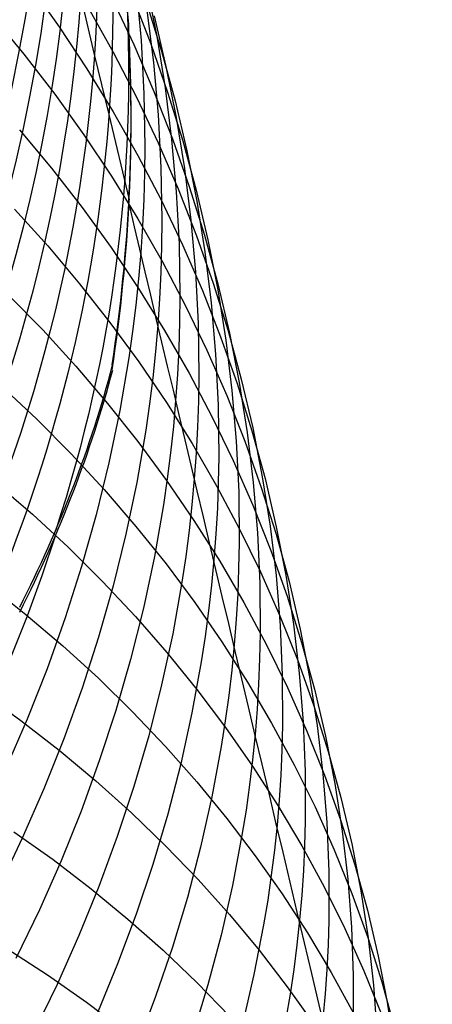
# Model space of a CAD drawing. Extents: x -383 to 1849, y -1185 to -529.
# Tile 197 of 256: x -350.8 to -347.22, y -940.44 to -931.9. Entities that reach past the tile are written whole.
import ezdxf

# ---------------------------------------------------------------- set-up
doc = ezdxf.new("R2010")
doc.units = 0
doc.layers.add('PREDEFINITO', color=7, linetype='CONTINUOUS')

msp = doc.modelspace()

# ---------------------------------------------------------------- linework, layer by layer
at = {"layer": 'PREDEFINITO'}
for p, q in [((-350.1481, -932.2031, 549.3509), (-350.377, -931.2221, 552.5169)), ((-350.7101, -931.6062, 528.1485), (-350.4562, -931.9631, 528.371)), ((-349.7873, -931.6234, 543.8631), (-349.7458, -932.0812, 544.0272)), ((-349.6993, -931.5978, 540.1719), (-349.6107, -932.0433, 540.356)), ((-349.9976, -931.7168, 532.4196), (-349.8088, -932.1169, 532.6358)), ((-349.8232, -931.6957, 534.4271), (-349.6623, -932.11, 534.6364)), ((-350.2016, -931.8007, 530.3986), (-349.9866, -932.1836, 530.6198)), ((-349.7006, -931.7453, 536.4208), (-349.5684, -932.1726, 536.6225)), ((-349.697, -931.8176, 542.1138), (-349.6395, -932.2709, 542.2878)), ((-351.0388, -931.865, 526.1123), (-350.7604, -932.2013, 526.3369)), ((-349.6335, -931.8679, 538.4002), (-349.5303, -932.3067, 538.5935)), ((-350.4562, -931.9631, 528.371), (-350.2154, -932.3276, 528.596)), ((-349.6107, -932.0433, 540.356), (-349.5379, -932.4912, 540.5397)), ((-349.8088, -932.1169, 532.6358), (-349.6342, -932.5226, 532.8533)), ((-349.7458, -932.0812, 544.0272), (-349.7209, -932.5401, 544.1904)), ((-349.6623, -932.11, 534.6364), (-349.5161, -932.529, 534.8464)), ((-350.7604, -932.2013, 526.3369), (-350.4944, -932.5461, 526.5647)), ((-350.0211, -932.7224, 547.7777), (-350.1481, -932.2031, 549.3509)), ((-349.9866, -932.1836, 530.6198), (-349.7852, -932.5729, 530.8427)), ((-349.5684, -932.1726, 536.6225), (-349.4512, -932.6036, 536.8244)), ((-350.2154, -932.3276, 528.596), (-349.9879, -932.6993, 528.8234)), ((-349.6395, -932.2709, 542.2878), (-349.5983, -932.7257, 542.4611)), ((-349.5303, -932.3067, 538.5935), (-349.4426, -932.7485, 538.7866)), ((-349.5379, -932.4912, 540.5397), (-349.4812, -932.9411, 540.7228)), ((-350.4944, -932.5461, 526.5647), (-350.2413, -932.8988, 526.7955)), ((-349.7852, -932.5729, 530.8427), (-349.5978, -932.9681, 531.0671)), ((-349.7209, -932.5401, 544.1904), (-349.7128, -932.9996, 544.3525)), ((-349.6342, -932.5226, 532.8533), (-349.4739, -932.9334, 533.0717)), ((-349.5161, -932.529, 534.8464), (-349.3847, -932.9522, 535.0569)), ((-349.4512, -932.6036, 536.8244), (-349.3494, -933.0381, 537.0263)), ((-349.8474, -933.4643, 545.7621), (-350.0211, -932.7224, 547.7777)), ((-349.9879, -932.6993, 528.8234), (-349.7739, -933.0778, 529.0529)), ((-349.5983, -932.7257, 542.4611), (-349.5736, -933.1816, 542.6335)), ((-349.4426, -932.7485, 538.7866), (-349.3708, -933.1927, 538.9793)), ((-350.7988, -932.8555, 524.5435), (-350.5218, -933.1877, 524.7759)), ((-350.2413, -932.8988, 526.7955), (-350.0012, -933.2592, 527.0289)), ((-349.7128, -932.9996, 544.3525), (-349.7151, -933.2294, 544.4332)), ((-349.5978, -932.9681, 531.0671), (-349.4246, -933.3689, 531.2928)), ((-349.4812, -932.9411, 540.7228), (-349.4408, -933.3925, 540.9051)), ((-349.4739, -932.9334, 533.0717), (-349.3283, -933.3488, 533.2909)), ((-349.3847, -932.9522, 535.0569), (-349.2684, -933.3793, 535.2676)), ((-349.7739, -933.0778, 529.0529), (-349.5735, -933.4626, 529.2842)), ((-349.3494, -933.0381, 537.0263), (-349.2632, -933.4755, 537.228)), ((-350.5218, -933.1877, 524.7759), (-350.2574, -933.5283, 525.0117)), ((-349.5736, -933.1816, 542.6335), (-349.5657, -933.6381, 542.8048)), ((-350.0012, -933.2592, 527.0289), (-349.7744, -933.6267, 527.2647)), ((-349.7151, -933.2294, 544.4332), (-349.7217, -933.4593, 544.5135)), ((-349.3708, -933.1927, 538.9793), (-349.315, -933.6388, 539.1714)), ((-349.3283, -933.3488, 533.2909), (-349.1975, -933.7685, 533.5105)), ((-349.4408, -933.3925, 540.9051), (-349.4169, -933.845, 541.0864)), ((-349.4246, -933.3689, 531.2928), (-349.2658, -933.7747, 531.5195)), ((-349.2684, -933.3793, 535.2676), (-349.1675, -933.8097, 535.4784)), ((-350.2574, -933.5283, 525.0117), (-350.0058, -933.8768, 525.2504)), ((-349.7217, -933.4593, 544.5135), (-349.7326, -933.689, 544.5935)), ((-349.5735, -933.4626, 529.2842), (-349.3872, -933.8534, 529.517)), ((-349.2632, -933.4755, 537.228), (-349.1927, -933.9154, 537.4294)), ((-350.8432, -933.5449, 522.7496), (-350.5547, -933.8633, 522.9856)), ((-349.7744, -933.6267, 527.2647), (-349.561, -934.0009, 527.5027)), ((-349.7326, -933.689, 544.5935), (-349.7478, -933.9187, 544.6731)), ((-349.5657, -933.6381, 542.8048), (-349.5681, -933.8664, 542.89)), ((-349.315, -933.6388, 539.1714), (-349.2755, -934.0866, 539.3627)), ((-349.2658, -933.7747, 531.5195), (-349.1216, -934.1853, 531.7469)), ((-349.1975, -933.7685, 533.5105), (-349.0819, -934.1919, 533.7304)), ((-350.5547, -933.8633, 522.9856), (-350.2787, -934.1905, 523.2254)), ((-349.5681, -933.8664, 542.89), (-349.5748, -934.0947, 542.9748)), ((-349.4169, -933.845, 541.0864), (-349.4097, -934.2981, 541.2666)), ((-349.3872, -933.8534, 529.517), (-349.215, -934.2496, 529.7512)), ((-349.1675, -933.8097, 535.4784), (-349.0821, -934.2431, 535.689)), ((-350.0058, -933.8768, 525.2504), (-349.7673, -934.2328, 525.492)), ((-349.7478, -933.9187, 544.6731), (-349.7674, -934.1481, 544.7524)), ((-349.1927, -933.9154, 537.4294), (-349.1383, -934.3573, 537.6301)), ((-349.561, -934.0009, 527.5027), (-349.3614, -934.3815, 527.7425)), ((-349.5748, -934.0947, 542.9748), (-349.5858, -934.3229, 543.0592)), ((-349.2755, -934.0866, 539.3627), (-349.2525, -934.5354, 539.5529)), ((-350.2787, -934.1905, 523.2254), (-350.0153, -934.5259, 523.4685)), ((-349.7674, -934.1481, 544.7524), (-349.7913, -934.3774, 544.8312)), ((-349.1216, -934.1853, 531.7469), (-348.9923, -934.6, 531.9749)), ((-349.0819, -934.1919, 533.7304), (-348.9815, -934.6187, 533.9504)), ((-350.8977, -934.287, 520.9681), (-350.5983, -934.5919, 521.2075)), ((-349.7673, -934.2328, 525.492), (-349.542, -934.5959, 525.7359)), ((-349.4097, -934.2981, 541.2666), (-349.4125, -934.5247, 541.3562)), ((-349.215, -934.2496, 529.7512), (-349.0572, -934.651, 529.9864)), ((-349.0821, -934.2431, 535.689), (-349.0125, -934.6789, 535.8992)), ((-349.7913, -934.3774, 544.8312), (-349.8196, -934.6063, 544.9096)), ((-349.5858, -934.3229, 543.0592), (-349.6011, -934.551, 543.1433)), ((-349.3614, -934.3815, 527.7425), (-349.1757, -934.7679, 527.984)), ((-349.1383, -934.3573, 537.6301), (-349.1001, -934.8008, 537.83)), ((-350.0153, -934.5259, 523.4685), (-349.7647, -934.8692, 523.7147)), ((-349.6011, -934.551, 543.1433), (-349.6209, -934.7788, 543.2269)), ((-349.4125, -934.5247, 541.3562), (-349.4195, -934.7513, 541.4454)), ((-349.2525, -934.5354, 539.5529), (-349.2462, -934.9848, 539.7419)), ((-350.5983, -934.5919, 521.2075), (-350.3111, -934.9058, 521.451)), ((-349.8196, -934.6063, 544.9096), (-349.8521, -934.8349, 544.9876)), ((-349.542, -934.5959, 525.7359), (-349.3302, -934.9657, 525.9821)), ((-348.9923, -934.6, 531.9749), (-348.8781, -935.0186, 532.2031)), ((-348.9815, -934.6187, 533.9504), (-348.8967, -935.0484, 534.17)), ((-349.0572, -934.651, 529.9864), (-348.9141, -935.057, 530.2223)), ((-349.0125, -934.6789, 535.8992), (-348.9589, -935.1169, 536.1087)), ((-349.6209, -934.7788, 543.2269), (-349.6449, -935.0065, 543.3101)), ((-349.4195, -934.7513, 541.4454), (-349.4309, -934.9779, 541.5342)), ((-349.1757, -934.7679, 527.984), (-349.0042, -935.1598, 528.2268)), ((-349.1001, -934.8008, 537.83), (-349.0784, -935.2455, 538.0288)), ((-349.8521, -934.8349, 544.9876), (-349.9297, -935.2907, 545.1421)), ((-349.7647, -934.8692, 523.7147), (-349.5272, -935.22, 523.9638)), ((-350.3111, -934.9058, 521.451), (-350.0362, -935.2284, 521.6982)), ((-349.4309, -934.9779, 541.5342), (-349.4466, -935.2043, 541.6226)), ((-349.3302, -934.9657, 525.9821), (-349.1321, -935.3417, 526.2302)), ((-349.6449, -935.0065, 543.3101), (-349.6732, -935.2338, 543.3928)), ((-349.2462, -934.9848, 539.7419), (-349.2494, -935.2097, 539.8359)), ((-348.9141, -935.057, 530.2223), (-348.7859, -935.4672, 530.4588)), ((-348.8967, -935.0484, 534.17), (-348.8277, -935.4805, 534.3892)), ((-348.8781, -935.0186, 532.2031), (-348.7793, -935.4406, 532.4313)), ((-350.9606, -935.0749, 519.1958), (-350.6502, -935.3663, 519.4383)), ((-348.9589, -935.1169, 536.1087), (-348.9216, -935.5564, 536.3173)), ((-350.0362, -935.2284, 521.6982), (-349.7739, -935.5591, 521.949)), ((-349.6732, -935.2338, 543.3928), (-349.7058, -935.4608, 543.4751)), ((-349.5272, -935.22, 523.9638), (-349.303, -935.5779, 524.2154)), ((-349.4466, -935.2043, 541.6226), (-349.4667, -935.4305, 541.7106)), ((-349.2494, -935.2097, 539.8359), (-349.2569, -935.4345, 539.9295)), ((-349.0042, -935.1598, 528.2268), (-348.8471, -935.5568, 528.4706)), ((-349.9297, -935.2907, 545.1421), (-350.0239, -935.7446, 545.2948)), ((-349.0784, -935.2455, 538.0288), (-349.0735, -935.6909, 538.2263)), ((-350.6502, -935.3663, 519.4383), (-350.3517, -935.6671, 519.6853)), ((-349.1321, -935.3417, 526.2302), (-348.948, -935.7236, 526.48)), ((-349.7058, -935.4608, 543.4751), (-349.7836, -935.9134, 543.6382)), ((-349.4667, -935.4305, 541.7106), (-349.4911, -935.6564, 541.7981)), ((-349.2569, -935.4345, 539.9295), (-349.2688, -935.6592, 540.0227)), ((-348.8277, -935.4805, 534.3892), (-348.7748, -935.9147, 534.6077)), ((-348.7859, -935.4672, 530.4588), (-348.6728, -935.8812, 530.6956)), ((-348.7793, -935.4406, 532.4313), (-348.696, -935.8655, 532.6594)), ((-349.7739, -935.5591, 521.949), (-349.5245, -935.8977, 522.203)), ((-349.303, -935.5779, 524.2154), (-349.0924, -935.9424, 524.4694)), ((-348.9216, -935.5564, 536.3173), (-348.9007, -935.9971, 536.5248)), ((-348.8471, -935.5568, 528.4706), (-348.7047, -935.9585, 528.7153)), ((-349.4911, -935.6564, 541.7981), (-349.5198, -935.8821, 541.8851)), ((-349.2688, -935.6592, 540.0227), (-349.2849, -935.8838, 540.1154)), ((-350.3517, -935.6671, 519.6853), (-350.0653, -935.9768, 519.9365)), ((-350.0239, -935.7446, 545.2948), (-350.1343, -936.1959, 545.4453)), ((-349.0735, -935.6909, 538.2263), (-349.0774, -935.9137, 538.3246)), ((-348.948, -935.7236, 526.48), (-348.7781, -936.111, 526.7311)), ((-351.0082, -935.9138, 517.4425), (-350.6872, -936.1904, 517.6866)), ((-349.7836, -935.9134, 543.6382), (-349.878, -936.364, 543.7991)), ((-349.5198, -935.8821, 541.8851), (-349.5527, -936.1074, 541.9716)), ((-349.5245, -935.8977, 522.203), (-349.2882, -936.2437, 522.4599)), ((-349.2849, -935.8838, 540.1154), (-349.3054, -936.1083, 540.2077)), ((-349.0774, -935.9137, 538.3246), (-349.0855, -936.1366, 538.4224)), ((-348.7748, -935.9147, 534.6077), (-348.7381, -936.3505, 534.8253)), ((-348.696, -935.8655, 532.6594), (-348.6285, -936.2929, 532.8869)), ((-348.6728, -935.8812, 530.6956), (-348.575, -936.2987, 530.9324)), ((-350.0653, -935.9768, 519.9365), (-349.7914, -936.2951, 520.1916)), ((-349.0924, -935.9424, 524.4694), (-348.8955, -936.3132, 524.7252)), ((-348.9007, -935.9971, 536.5248), (-348.8966, -936.4386, 536.731)), ((-348.7047, -935.9585, 528.7153), (-348.5771, -936.3643, 528.9605)), ((-349.5527, -936.1074, 541.9716), (-349.6312, -936.5568, 542.1431)), ((-349.3054, -936.1083, 540.2077), (-349.3303, -936.3325, 540.2994)), ((-349.0855, -936.1366, 538.4224), (-349.0979, -936.3594, 538.5198)), ((-348.7781, -936.111, 526.7311), (-348.6226, -936.5033, 526.9833)), ((-350.6872, -936.1904, 517.6866), (-350.378, -936.4766, 517.9356)), ((-350.1343, -936.1959, 545.4453), (-350.2607, -936.6443, 545.5936)), ((-349.2882, -936.2437, 522.4599), (-349.0652, -936.5967, 522.7195)), ((-349.7914, -936.2951, 520.1916), (-349.5301, -936.6216, 520.4504)), ((-349.3303, -936.3325, 540.2994), (-349.3594, -936.5564, 540.3907)), ((-348.8955, -936.3132, 524.7252), (-348.7126, -936.6898, 524.9828)), ((-348.6285, -936.2929, 532.8869), (-348.5771, -936.7225, 533.1138)), ((-348.575, -936.2987, 530.9324), (-348.4928, -936.7191, 531.1689)), ((-350.4863, -936.3718, 547.1825), (-350.6048, -936.7246, 547.2906)), ((-349.878, -936.364, 543.7991), (-349.9886, -936.8121, 543.9579)), ((-349.0979, -936.3594, 538.5198), (-349.1147, -936.5821, 538.6168)), ((-348.7381, -936.3505, 534.8253), (-348.7179, -936.7874, 535.0416)), ((-348.5771, -936.3643, 528.9605), (-348.4647, -936.7739, 529.206)), ((-350.378, -936.4766, 517.9356), (-350.0807, -936.7721, 518.1893)), ((-348.8966, -936.4386, 536.731), (-348.9009, -936.6594, 536.8335)), ((-348.6226, -936.5033, 526.9833), (-348.4817, -936.9003, 527.2363)), ((-349.6312, -936.5568, 542.1431), (-349.7263, -937.0041, 542.3124)), ((-349.3594, -936.5564, 540.3907), (-349.3928, -936.78, 540.4815)), ((-349.1147, -936.5821, 538.6168), (-349.1358, -936.8046, 538.7132)), ((-349.0652, -936.5967, 522.7195), (-348.8557, -936.9563, 522.9813)), ((-350.2607, -936.6443, 545.5936), (-350.4028, -937.0894, 545.7396)), ((-349.5301, -936.6216, 520.4504), (-349.2816, -936.9558, 520.7124)), ((-348.9009, -936.6594, 536.8335), (-348.9095, -936.8803, 536.9356)), ((-350.6048, -936.7246, 547.2906), (-350.7327, -937.0747, 547.3973)), ((-350.0807, -936.7721, 518.1893), (-349.7957, -937.0764, 518.4473)), ((-348.7126, -936.6898, 524.9828), (-348.5439, -937.0718, 525.2419)), ((-348.5771, -936.7225, 533.1138), (-348.542, -937.1537, 533.3396)), ((-348.4928, -936.7191, 531.1689), (-348.4264, -937.142, 531.405)), ((-348.4647, -936.7739, 529.206), (-348.3676, -937.187, 529.4515)), ((-351.0752, -936.797, 515.6979), (-350.7436, -937.0592, 515.9436)), ((-349.9886, -936.8121, 543.9579), (-350.1152, -937.2572, 544.1143)), ((-349.3928, -936.78, 540.4815), (-349.4721, -937.226, 540.6613)), ((-349.1358, -936.8046, 538.7132), (-349.1613, -937.027, 538.8092)), ((-348.7179, -936.7874, 535.0416), (-348.7145, -937.2251, 535.2565)), ((-348.9095, -936.8803, 536.9356), (-348.9223, -937.1012, 537.0372)), ((-348.4817, -936.9003, 527.2363), (-348.3557, -937.3014, 527.4899)), ((-349.7263, -937.0041, 542.3124), (-349.8376, -937.449, 542.4793)), ((-349.2816, -936.9558, 520.7124), (-349.0461, -937.2973, 520.9775)), ((-349.1613, -937.027, 538.8092), (-349.191, -937.2491, 538.9046)), ((-348.8557, -936.9563, 522.9813), (-348.6599, -937.3221, 523.2452)), ((-350.7327, -937.0747, 547.3973), (-350.8701, -937.4221, 547.5023)), ((-350.7436, -937.0592, 515.9436), (-350.4235, -937.3314, 516.1948)), ((-350.4028, -937.0894, 545.7396), (-350.5602, -937.5306, 545.8831)), ((-349.7957, -937.0764, 518.4473), (-349.523, -937.3892, 518.7093)), ((-348.9223, -937.1012, 537.0372), (-348.9395, -937.3219, 537.1384)), ((-348.5439, -937.0718, 525.2419), (-348.3897, -937.4589, 525.502)), ((-348.542, -937.1537, 533.3396), (-348.5233, -937.5861, 533.5643)), ((-348.4264, -937.142, 531.405), (-348.3761, -937.567, 531.6403)), ((-348.3676, -937.187, 529.4515), (-348.2861, -937.6029, 529.6967)), ((-350.1152, -937.2572, 544.1143), (-350.2574, -937.699, 544.2681)), ((-349.4721, -937.226, 540.6613), (-349.568, -937.6699, 540.8388)), ((-349.191, -937.2491, 538.9046), (-349.2249, -937.4708, 538.9995)), ((-348.7145, -937.2251, 535.2565), (-348.7191, -937.4441, 535.3634)), ((-350.4235, -937.3314, 516.1948), (-350.1152, -937.6132, 516.451)), ((-349.0461, -937.2973, 520.9775), (-348.824, -937.6458, 521.2453)), ((-348.9395, -937.3219, 537.1384), (-348.961, -937.5426, 537.239)), ((-348.6599, -937.3221, 523.2452), (-348.4781, -937.6937, 523.5109)), ((-348.3557, -937.3014, 527.4899), (-348.2448, -937.7063, 527.7437)), ((-349.8376, -937.449, 542.4793), (-349.9649, -937.8909, 542.6437)), ((-349.523, -937.3892, 518.7093), (-349.2631, -937.7101, 518.975)), ((-348.7191, -937.4441, 535.3634), (-348.728, -937.663, 535.4698)), ((-350.5602, -937.5306, 545.8831), (-350.7326, -937.9676, 546.0241)), ((-349.2249, -937.4708, 538.9995), (-349.3054, -937.9132, 539.1876)), ((-348.961, -937.5426, 537.239), (-348.9869, -937.763, 537.3392)), ((-348.3897, -937.4589, 525.502), (-348.2501, -937.8505, 525.763)), ((-350.1152, -937.6132, 516.451), (-349.8189, -937.9041, 516.712)), ((-348.5233, -937.5861, 533.5643), (-348.5214, -938.0193, 533.7875)), ((-348.3761, -937.567, 531.6403), (-348.342, -937.9938, 531.8746)), ((-348.2861, -937.6029, 529.6967), (-348.2204, -938.0215, 529.9414)), ((-350.2574, -937.699, 544.2681), (-350.4149, -938.1369, 544.4194)), ((-349.568, -937.6699, 540.8388), (-349.6802, -938.1115, 541.0139)), ((-349.2631, -937.7101, 518.975), (-349.016, -938.0386, 519.2441)), ((-348.824, -937.6458, 521.2453), (-348.6154, -938.0009, 521.5154)), ((-348.728, -937.663, 535.4698), (-348.7412, -937.882, 535.5757)), ((-348.4781, -937.6937, 523.5109), (-348.3105, -938.0707, 523.778)), ((-348.2448, -937.7063, 527.7437), (-348.1492, -938.1145, 527.9975)), ((-351.1279, -937.7328, 513.9773), (-350.7861, -937.9795, 514.2232)), ((-348.9869, -937.763, 537.3392), (-349.017, -937.9832, 537.4388)), ((-348.7412, -937.882, 535.5757), (-348.7588, -938.1008, 535.6811)), ((-348.2501, -937.8505, 525.763), (-348.1254, -938.2464, 526.0246)), ((-350.7326, -937.9676, 546.0241), (-350.9197, -938.3999, 546.1622)), ((-349.9649, -937.8909, 542.6437), (-350.1077, -938.3295, 542.8055)), ((-349.8189, -937.9041, 516.712), (-349.5349, -938.2039, 516.9774)), ((-349.3054, -937.9132, 539.1876), (-349.4024, -938.3537, 539.3733)), ((-350.7861, -937.9795, 514.2232), (-350.4556, -938.2366, 514.475)), ((-349.017, -937.9832, 537.4388), (-349.0514, -938.203, 537.5378)), ((-349.016, -938.0386, 519.2441), (-348.782, -938.3745, 519.5163)), ((-348.6154, -938.0009, 521.5154), (-348.4205, -938.3621, 521.7877)), ((-348.5214, -938.0193, 533.7875), (-348.5269, -938.2361, 533.8985)), ((-348.342, -937.9938, 531.8746), (-348.3244, -938.4218, 532.1077)), ((-348.2204, -938.0215, 529.9414), (-348.1708, -938.4421, 530.1853)), ((-350.4149, -938.1369, 544.4194), (-350.5875, -938.5707, 544.5679)), ((-349.6802, -938.1115, 541.0139), (-349.8082, -938.5501, 541.1863)), ((-348.7588, -938.1008, 535.6811), (-348.7806, -938.3195, 535.786)), ((-348.3105, -938.0707, 523.778), (-348.1573, -938.4526, 524.0463)), ((-348.1492, -938.1145, 527.9975), (-348.0692, -938.5257, 528.251)), ((-349.5349, -938.2039, 516.9774), (-349.2632, -938.512, 517.247)), ((-349.0514, -938.203, 537.5378), (-349.1327, -938.6417, 537.734)), ((-350.4556, -938.2366, 514.475), (-350.1367, -938.5034, 514.7324)), ((-348.5269, -938.2361, 533.8985), (-348.5365, -938.453, 534.009)), ((-348.1254, -938.2464, 526.0246), (-348.0158, -938.6461, 526.2865)), ((-350.1077, -938.3295, 542.8055), (-350.2659, -938.7644, 542.9645)), ((-349.4024, -938.3537, 539.3733), (-349.5156, -938.7919, 539.5564)), ((-348.7806, -938.3195, 535.786), (-348.8068, -938.538, 535.8903)), ((-348.782, -938.3745, 519.5163), (-348.5613, -938.7173, 519.7913)), ((-348.4205, -938.3621, 521.7877), (-348.2396, -938.7291, 522.0617)), ((-348.5365, -938.453, 534.009), (-348.5505, -938.6698, 534.119)), ((-348.3244, -938.4218, 532.1077), (-348.3236, -938.8506, 532.3392)), ((-348.1708, -938.4421, 530.1853), (-348.1374, -938.8644, 530.4282)), ((-348.1573, -938.4526, 524.0463), (-348.0188, -938.8392, 524.3154)), ((-350.1367, -938.5034, 514.7324), (-349.8296, -938.7798, 514.9949)), ((-349.8082, -938.5501, 541.1863), (-349.9519, -938.9856, 541.3559)), ((-349.2632, -938.512, 517.247), (-349.0043, -938.8282, 517.5204)), ((-348.8068, -938.538, 535.8903), (-348.8373, -938.7563, 535.9941)), ((-348.0692, -938.5257, 528.251), (-348.0049, -938.9394, 528.504)), ((-350.5875, -938.5707, 544.5679), (-350.7748, -938.9997, 544.7134)), ((-349.1327, -938.6417, 537.734), (-349.2305, -939.0785, 537.9278)), ((-348.0158, -938.6461, 526.2865), (-347.9216, -939.0491, 526.5484)), ((-348.5505, -938.6698, 534.119), (-348.5688, -938.8865, 534.2285)), ((-348.5613, -938.7173, 519.7913), (-348.3542, -939.0666, 520.0687)), ((-348.2396, -938.7291, 522.0617), (-348.0729, -939.1014, 522.3373)), ((-350.2659, -938.7644, 542.9645), (-350.4391, -939.1951, 543.1206)), ((-349.8296, -938.7798, 514.9949), (-349.5346, -939.0652, 515.2623)), ((-349.5156, -938.7919, 539.5564), (-349.6447, -939.2273, 539.7368)), ((-348.8373, -938.7563, 535.9941), (-348.8721, -938.9742, 536.0972)), ((-349.0043, -938.8282, 517.5204), (-348.7582, -939.1521, 517.7973)), ((-348.5688, -938.8865, 534.2285), (-348.5915, -939.1032, 534.3375)), ((-348.3236, -938.8506, 532.3392), (-348.3296, -939.0652, 532.4543)), ((-348.1374, -938.8644, 530.4282), (-348.1206, -939.288, 530.6697)), ((-348.0188, -938.8392, 524.3154), (-347.8951, -939.2299, 524.5852)), ((-350.8494, -938.9432, 512.5125), (-350.5086, -939.1856, 512.765)), ((-349.9519, -938.9856, 541.3559), (-350.1109, -939.4173, 541.5226)), ((-348.8721, -938.9742, 536.0972), (-348.9541, -939.409, 536.3016)), ((-348.0049, -938.9394, 528.504), (-347.9566, -939.3552, 528.7561)), ((-350.7748, -938.9997, 544.7134), (-350.9765, -939.4237, 544.8559)), ((-349.5346, -939.0652, 515.2623), (-349.2519, -939.3593, 515.5343)), ((-349.2305, -939.0785, 537.9278), (-349.3445, -939.513, 538.1188)), ((-348.3542, -939.0666, 520.0687), (-348.1608, -939.422, 520.3483)), ((-348.3296, -939.0652, 532.4543), (-348.3398, -939.2799, 532.5689)), ((-347.9216, -939.0491, 526.5484), (-347.8429, -939.4551, 526.8099)), ((-348.7582, -939.1521, 517.7973), (-348.5253, -939.4831, 518.0774)), ((-348.5915, -939.1032, 534.3375), (-348.6185, -939.3196, 534.4459)), ((-348.0729, -939.1014, 522.3373), (-347.9206, -939.4787, 522.614)), ((-350.4391, -939.1951, 543.1206), (-350.6271, -939.6211, 543.2736)), ((-350.5086, -939.1856, 512.765), (-350.1791, -939.4381, 513.0236)), ((-349.6447, -939.2273, 539.7368), (-349.7893, -939.6596, 539.9143)), ((-347.8951, -939.2299, 524.5852), (-347.7865, -939.6244, 524.8552)), ((-348.6185, -939.3196, 534.4459), (-348.6497, -939.5358, 534.5537)), ((-348.3398, -939.2799, 532.5689), (-348.3543, -939.4945, 532.6831)), ((-348.1206, -939.288, 530.6697), (-348.1205, -939.7125, 530.9096)), ((-350.1109, -939.4173, 541.5226), (-350.2849, -939.8449, 541.6863)), ((-349.2519, -939.3593, 515.5343), (-348.9817, -939.6618, 515.8105)), ((-348.9541, -939.409, 536.3016), (-349.0526, -939.8419, 536.5034)), ((-348.1608, -939.422, 520.3483), (-347.9815, -939.7831, 520.6297)), ((-347.9566, -939.3552, 528.7561), (-347.9246, -939.7727, 529.0071)), ((-350.1791, -939.4381, 513.0236), (-349.8613, -939.7005, 513.2878)), ((-348.5253, -939.4831, 518.0774), (-348.3056, -939.8211, 518.3603)), ((-348.3543, -939.4945, 532.6831), (-348.3731, -939.7091, 532.7967)), ((-347.9206, -939.4787, 522.614), (-347.7829, -939.8605, 522.8916)), ((-347.8429, -939.4551, 526.8099), (-347.7801, -939.8637, 527.071)), ((-349.3445, -939.513, 538.1188), (-349.4743, -939.9448, 538.307)), ((-348.6497, -939.5358, 534.5537), (-348.6852, -939.7518, 534.6609)), ((-350.6271, -939.6211, 543.2736), (-350.8294, -940.0422, 543.4234)), ((-349.7893, -939.6596, 539.9143), (-349.9493, -940.0883, 540.0888)), ((-348.9817, -939.6618, 515.8105), (-348.7241, -939.9722, 516.0906)), ((-347.7865, -939.6244, 524.8552), (-347.6933, -940.0223, 525.1252)), ((-349.8613, -939.7005, 513.2878), (-349.5553, -939.9722, 513.5574)), ((-348.6852, -939.7518, 534.6609), (-348.7688, -940.1827, 534.8733)), ((-348.3731, -939.7091, 532.7967), (-348.3963, -939.9236, 532.9097)), ((-348.1205, -939.7125, 530.9096), (-348.1268, -939.9249, 531.0289)), ((-350.2849, -939.8449, 541.6863), (-350.4735, -940.268, 541.8467)), ((-349.0526, -939.8419, 536.5034), (-349.1674, -940.2725, 536.7023)), ((-348.3056, -939.8211, 518.3603), (-348.0996, -940.1655, 518.6457)), ((-347.9815, -939.7831, 520.6297), (-347.8164, -940.1496, 520.9126)), ((-347.9246, -939.7727, 529.0071), (-347.9091, -940.1915, 529.2568)), ((-348.3963, -939.9236, 532.9097), (-348.4238, -940.138, 533.0221)), ((-348.1268, -939.9249, 531.0289), (-348.1374, -940.1374, 531.1477)), ((-347.7829, -939.8605, 522.8916), (-347.6602, -940.2465, 523.1697)), ((-347.7801, -939.8637, 527.071), (-347.7332, -940.2744, 527.3312)), ((-350.9079, -939.9562, 510.8251), (-350.5573, -940.1835, 511.0772)), ((-349.4743, -939.9448, 538.307), (-349.6198, -940.3736, 538.4922)), ((-349.5553, -939.9722, 513.5574), (-349.2613, -940.2529, 513.832)), ((-348.7241, -939.9722, 516.0906), (-348.4795, -940.2901, 516.3743)), ((-349.9493, -940.0883, 540.0888), (-350.1242, -940.5129, 540.2601)), ((-347.6933, -940.0223, 525.1252), (-347.6156, -940.4231, 525.3949)), ((-350.5573, -940.1835, 511.0772), (-350.2179, -940.4213, 511.3359)), ((-348.7688, -940.1827, 534.8733), (-348.8689, -940.6118, 535.083)), ((-348.4238, -940.138, 533.0221), (-348.4556, -940.3521, 533.1339)), ((-348.1374, -940.1374, 531.1477), (-348.1523, -940.3498, 531.266)), ((-348.0996, -940.1655, 518.6457), (-347.9073, -940.5159, 518.9334)), ((-347.8164, -940.1496, 520.9126), (-347.6657, -940.521, 521.1968)), ((-350.4735, -940.268, 541.8467), (-350.6766, -940.6861, 542.0037)), ((-349.1674, -940.2725, 536.7023), (-349.298, -940.7005, 536.8982)), ((-349.2613, -940.2529, 513.832), (-348.9796, -940.5422, 514.1113)), ((-347.9091, -940.1915, 529.2568), (-347.9102, -940.6111, 529.5047)), ((-347.7332, -940.2744, 527.3312), (-347.7027, -940.6869, 527.5902)), ((-347.6602, -940.2465, 523.1697), (-347.5525, -940.6362, 523.4482)), ((-348.4556, -940.3521, 533.1339), (-348.4916, -940.566, 533.2451)), ((-348.4795, -940.2901, 516.3743), (-348.2481, -940.6153, 516.6612)), ((-348.1523, -940.3498, 531.266), (-348.1715, -940.5623, 531.3837)), ((-350.2179, -940.4213, 511.3359), (-349.8899, -940.669, 511.6008)), ((-349.6198, -940.3736, 538.4922), (-349.7805, -940.7988, 538.6742)), ((-347.6156, -940.4231, 525.3949), (-347.5537, -940.8265, 525.664))]:
    msp.add_line(p, q, dxfattribs=at)
at = {"layer": 'PREDEFINITO', "extrusion": (-0.016803, 0.114563, -0.993274)}
msp.add_arc((496.7709, -791.198, -678.8751), 14.9417, 95.84327, 275.27872, dxfattribs=at)
at = {"layer": 'PREDEFINITO', "extrusion": (-0.016824, 0.171811, -0.984986)}
msp.add_arc((454.776, -773.055, -732.399), 14.9608, 82.65115, 280.09999, dxfattribs=at)
at = {"layer": 'PREDEFINITO', "extrusion": (-0.016833, 0.307513, -0.951395)}
msp.add_arc((416.4254, -680.2015, -850.7398), 14.979, 55.83898, 295.27303, dxfattribs=at)
at = {"layer": 'PREDEFINITO', "extrusion": (-0.016807, 0.326121, -0.945179)}
msp.add_arc((413.5432, -664.5931, -866.0818), 14.9744, 51.68409, 297.64988, dxfattribs=at)
at = {"layer": 'PREDEFINITO', "extrusion": (0.033705, -0.179692, -0.983145)}
msp.add_arc((-530.5246, 933.4155, -392.6515), 14.8565, 330.62998, 58.37375, dxfattribs=at)
at = {"layer": 'PREDEFINITO', "extrusion": (0.038406, -0.198978, -0.979251)}
msp.add_arc((-534.8801, 938.4892, -372.5335), 14.786, 335.29465, 55.29158, dxfattribs=at)
at = {"layer": 'PREDEFINITO', "extrusion": (0.042775, -0.218147, -0.974978)}
msp.add_arc((-537.2706, 944.3041, -352.1954), 14.7016, 339.9071, 52.17371, dxfattribs=at)
at = {"layer": 'PREDEFINITO', "extrusion": (0.04735, -0.237223, -0.970301)}
msp.add_arc((-540.0105, 949.5119, -331.7901), 14.6055, 344.51246, 49.01345, dxfattribs=at)
at = {"layer": 'PREDEFINITO', "extrusion": (0.052053, -0.256262, -0.965205)}
msp.add_arc((-542.7404, 954.3582, -311.2333), 14.496, 349.08914, 45.76958, dxfattribs=at)
at = {"layer": 'PREDEFINITO', "extrusion": (0.05652, -0.27513, -0.959744)}
msp.add_arc((-544.4718, 959.3548, -290.5497), 14.3815, 353.71401, 42.48812, dxfattribs=at)
at = {"layer": 'PREDEFINITO', "extrusion": (0.32296, -0.3059, 0.895613)}
msp.add_arc((-936.9647, -88.1212, 660.7328), 25.2231, 321.60515, 331.22353, dxfattribs=at)
at = {"layer": 'PREDEFINITO', "extrusion": (0.060814, -0.293824, -0.953923)}
msp.add_arc((-545.527, 964.2748, -269.7683), 14.2124, 359.98402, 36.68699, dxfattribs=at)
at = {"layer": 'PREDEFINITO', "extrusion": (0.065359, -0.312462, -0.947679)}
msp.add_arc((-547.0337, 968.5454, -248.8932), 13.9608, 8.13012, 28.52073, dxfattribs=at)
at = {"layer": 'PREDEFINITO', "extrusion": (-0.010888, 0.107536, 0.994142)}
for centre in [(456.5639, 945.0268, 445.9929), (456.5682, 945.0694, 445.9883)]:
    msp.add_arc(centre, 14.6263, 165.67682, 177.50965, dxfattribs=at)
at = {"layer": 'PREDEFINITO', "extrusion": (0.972954, 0.231001, -0.000156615)}
msp.add_arc((-906.8135, 576.9217, -556.1117), 85.2985, 293.369927, 338.511085, dxfattribs=at)
at = {"layer": 'PREDEFINITO', "extrusion": (-0.088045, 0.67685, 0.730837)}
for centre in [(483.8282, 1012.3503, -202.9945), (483.8337, 1012.3816, -203.0236)]:
    msp.add_arc(centre, 16.8672, 153.50771, 163.40157, dxfattribs=at)

doc.saveas('drawing.dxf')
